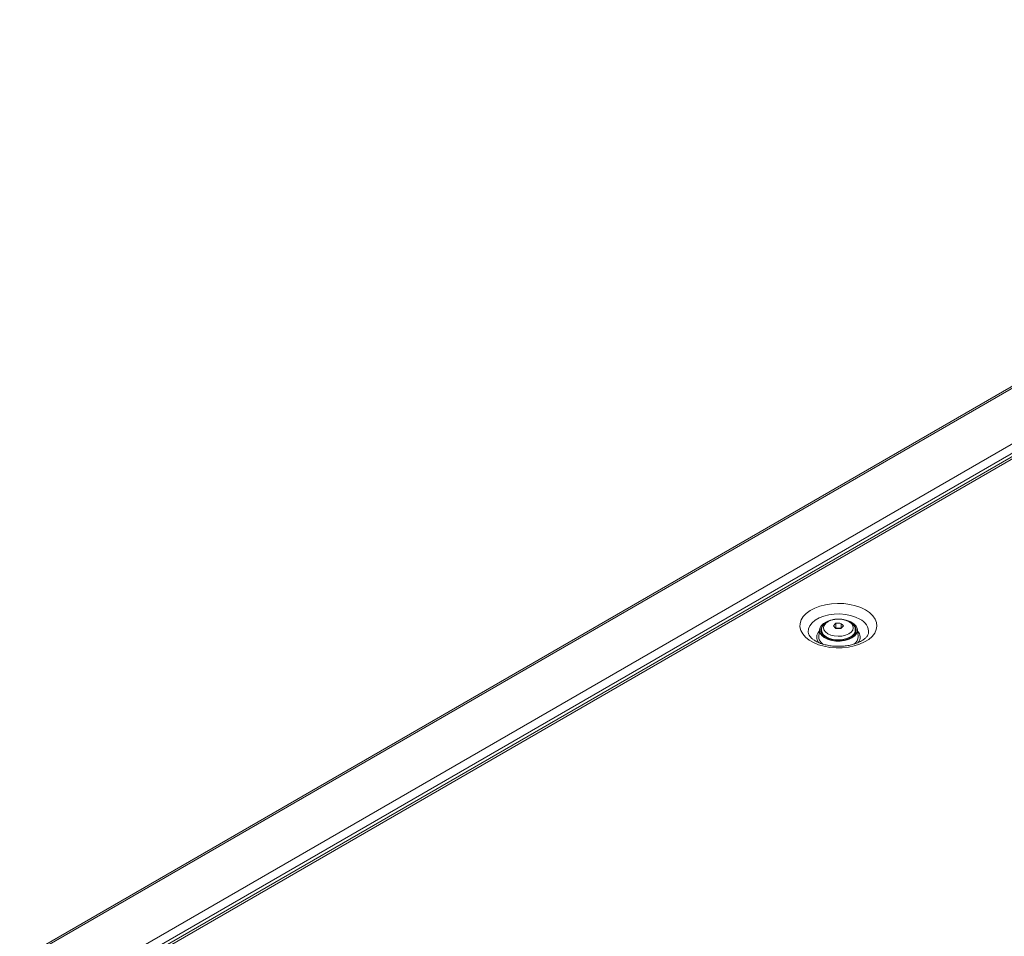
# Model space of a CAD drawing. Header units: millimetres. Extents: x 0 to 1118, y 0 to 864.
# Tile 115 of 156: x 764 to 852, y 641 to 722. Entities that reach past the tile are written whole.
import ezdxf

# ---------------------------------------------------------------- set-up
doc = ezdxf.new("R2010")
doc.units = ezdxf.units.MM

msp = doc.modelspace()

# ---------------------------------------------------------------- linework, layer by layer
at = {"color": 7, "linetype": 'Continuous', "lineweight": 15}
for p, q in [((764.146, 639.097), (908.519, 722.442)), ((913.502, 719.099), (769.38, 635.899)), ((835.105, 668.355), (835.043, 667.745)), ((836.574, 668.483), (836.556, 668.466)), ((836.574, 668.911), (836.574, 668.483)), ((837.022, 668.478), (836.574, 668.483)), ((837.022, 668.906), (837.022, 668.478)), ((837.023, 668.477), (837.022, 668.478)), ((838.537, 667.745), (838.474, 668.355)), ((834.138, 667.984), (834.131, 668.014)), ((835.255, 668.093), (835.29, 668.167)), ((835.29, 668.307), (835.29, 668.134)), ((838.29, 668.134), (838.29, 668.307)), ((835.41, 667.064), (835.256, 667.199))]:
    msp.add_line(p, q, dxfattribs=at)
at = {"color": 9, "linetype": 'Continuous', "lineweight": 0}
for p, q in [((764.396, 639.072), (908.769, 722.418)), ((768.669, 636.606), (913.042, 719.951)), ((769.022, 635.993), (913.396, 719.338)), ((913.827, 719.067), (769.705, 635.867))]:
    msp.add_line(p, q, dxfattribs=at)
at = {"color": 9, "linetype": 'Continuous', "lineweight": 0, "flags": 128}
for points in [[(839.206, 670.1), (839.562, 669.859), (839.846, 669.587), (840.052, 669.293), (840.172, 668.983), (840.206, 668.666), (840.15, 668.35), (840.008, 668.044), (839.782, 667.754), (839.479, 667.489), (839.106, 667.256), (838.674, 667.06), (838.192, 666.907), (837.674, 666.801), (837.133, 666.744), (836.584, 666.737), (836.039, 666.782), (835.514, 666.876), (835.022, 667.018), (834.576, 667.204), (834.187, 667.428), (833.866, 667.685), (833.62, 667.969), (833.457, 668.273), (833.38, 668.587), (833.391, 668.904), (833.49, 669.216), (833.674, 669.515), (833.94, 669.793), (834.279, 670.043), (834.683, 670.258), (835.141, 670.433), (835.643, 670.564), (836.174, 670.646), (836.721, 670.678), (837.27, 670.659), (837.806, 670.589), (838.316, 670.47), (838.787, 670.306), (839.206, 670.1)], [(834.131, 668.014), (834.116, 668.124), (834.138, 668.409), (834.252, 668.687), (834.451, 668.948), (834.73, 669.183), (835.08, 669.384), (835.487, 669.546), (835.939, 669.661), (836.42, 669.726), (836.913, 669.739), (837.403, 669.7), (837.871, 669.609), (838.303, 669.47), (838.683, 669.288)], [(835.635, 668.152), (835.838, 667.992), (836.107, 667.868), (836.422, 667.788), (836.762, 667.758), (837.104, 667.78), (837.424, 667.852), (837.702, 667.969), (837.917, 668.124), (838.055, 668.306), (838.107, 668.502), (838.07, 668.7), (837.945, 668.885), (837.741, 669.045), (837.473, 669.169), (837.158, 669.249), (836.818, 669.279), (836.476, 669.257), (836.155, 669.185), (835.878, 669.068), (835.663, 668.913), (835.524, 668.731), (835.472, 668.535), (835.51, 668.337), (835.635, 668.152)], [(835.475, 667.89), (835.337, 668.092), (835.29, 668.296)], [(838.29, 668.307), (838.278, 668.198), (838.184, 667.988), (838.003, 667.798), (837.746, 667.64), (837.428, 667.524), (837.071, 667.457), (836.695, 667.443), (836.326, 667.484), (835.986, 667.576), (835.696, 667.715), (835.475, 667.89)]]:
    msp.add_lwpolyline(points, dxfattribs=at)
at = {"color": 7, "linetype": 'Continuous', "lineweight": 15, "flags": 128}
for points in [[(835.311, 667.828), (835.163, 668.038), (835.103, 668.262), (835.135, 668.487), (835.255, 668.702), (835.458, 668.896), (835.733, 669.057), (836.065, 669.177), (836.1, 669.187)], [(837.682, 669.124), (837.902, 669.03), (838.164, 668.863), (838.353, 668.664), (838.457, 668.446), (838.472, 668.22), (838.396, 667.999), (838.233, 667.793), (837.992, 667.614), (837.687, 667.473), (837.333, 667.375), (836.95, 667.328), (836.559, 667.333), (836.179, 667.389), (835.833, 667.495), (835.538, 667.644), (835.311, 667.828), (835.311, 667.828)], [(835.409, 667.86), (835.631, 667.682), (835.92, 667.54), (836.26, 667.441), (836.63, 667.393), (837.01, 667.397), (837.376, 667.454), (837.709, 667.559), (837.988, 667.708), (838.198, 667.891), (838.326, 668.097), (838.365, 668.315), (838.312, 668.532), (838.17, 668.735), (838.099, 668.803)], [(835.29, 668.134), (835.302, 668.026), (835.314, 667.981)], [(838.266, 667.981), (838.29, 668.134), (838.29, 668.134)], [(838.289, 668.169), (838.312, 668.124), (838.325, 668.093)]]:
    msp.add_lwpolyline(points, dxfattribs=at)
at = {"color": 9, "linetype": 'Continuous', "lineweight": 0}
for centre, radius, start, end in [((838.214, 668.14), 1.241, 354.15685, 67.80088), ((835.596, 667.687), 0.736, 133.17922, 222.93968), ((837.969, 667.687), 0.747, 319.14222, 45.981)]:
    msp.add_arc(centre, radius, start, end, dxfattribs=at)
at = {"color": 7, "linetype": 'Continuous', "lineweight": 15}
for centre, radius, start, end in [((835.844, 668.302), 0.62, 125.56076, 225.49171), ((838.774, 666.371), 3.36, 130.88364, 136.3461), ((834.019, 666.263), 3.36, 40.92149, 46.25234), ((836.724, 663.717), 4.75, 86.60132, 91.99972), ((836.74, 664.164), 4.75, 86.60132, 91.99972), ((839.437, 666.139), 3.36, 130.88364, 136.3461), ((834.698, 666.478), 3.36, 40.92149, 46.25234), ((835.719, 667.694), 0.678, 175.73643, 226.92977), ((837.741, 667.733), 0.796, 301.46703, 0.83181)]:
    msp.add_arc(centre, radius, start, end, dxfattribs=at)
for points, knots in [([(836.794, 669.283), (836.745, 669.285), (836.582, 669.29), (836.307, 669.246), (835.989, 669.154), (835.709, 669.011), (835.493, 668.831), (835.355, 668.623), (835.288, 668.439), (835.297, 668.328), (835.3, 668.291)], [0, 0, 0, 0, 0.06331, 0.213787, 0.365416, 0.519298, 0.675966, 0.809658, 0.937146, 1, 1, 1, 1]), ([(838.28, 668.307), (838.283, 668.337), (838.292, 668.443), (838.225, 668.622), (838.092, 668.822), (837.893, 668.994), (837.637, 669.135), (837.331, 669.234), (837.042, 669.286), (836.86, 669.284), (836.794, 669.283)], [0, 0, 0, 0, 0.051072, 0.184845, 0.318292, 0.458569, 0.607085, 0.759694, 0.912105, 1, 1, 1, 1]), ([(839.448, 668.012), (839.436, 667.971), (839.414, 667.891), (839.313, 667.733), (839.146, 667.56), (838.904, 667.384), (838.601, 667.222), (838.243, 667.084), (837.84, 666.975), (837.403, 666.901), (836.945, 666.867), (836.481, 666.873), (836.026, 666.922), (835.596, 667.008), (835.204, 667.13), (834.863, 667.278), (834.583, 667.445), (834.371, 667.618), (834.23, 667.784), (834.155, 667.917), (834.142, 667.983), (834.136, 668.01)], [0, 0, 0, 0, 0.055111, 0.106478, 0.161336, 0.214133, 0.266724, 0.319659, 0.373165, 0.42719, 0.481583, 0.53616, 0.590714, 0.644996, 0.698815, 0.752006, 0.804483, 0.856359, 0.908156, 0.960826, 1, 1, 1, 1])]:
    msp.add_open_spline(points, degree=3, knots=knots, dxfattribs=at)

doc.saveas('drawing.dxf')
